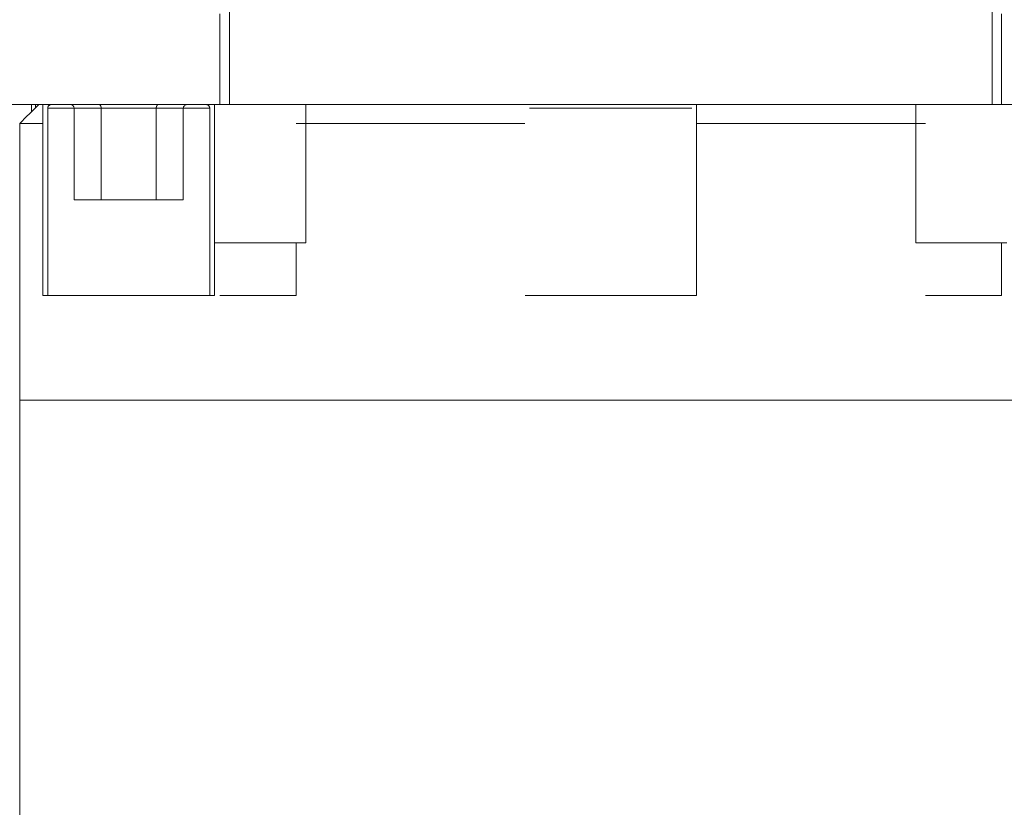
# Model space of a CAD drawing. Header units: millimetres. Extents: x 4 to 1188, y 1 to 840.
# Tile 168 of 256: x 678.09 to 684.98, y 309.71 to 315.22. Entities that reach past the tile are written whole.
import ezdxf

# ---------------------------------------------------------------- set-up
doc = ezdxf.new("R2010")
doc.units = ezdxf.units.MM
doc.layers.add('1', color=7, linetype='Continuous')

msp = doc.modelspace()

# ---------------------------------------------------------------- hatches: boundary and pattern name
at = {"layer": '1', "linetype": 'Continuous', "lineweight": 35}
h = msp.add_hatch(dxfattribs=at)
h.set_pattern_fill('ANSI31', color=154, scale=1.55, angle=-2.13e-14, style=0)
h.paths.add_polyline_path([(677.425, 315.2564), (679.4917, 315.2564), (679.4917, 314.623), (677.425, 314.623)], flags=0)
h.paths.add_polyline_path([(684.9584, 315.2564), (686.3584, 315.2564), (686.3584, 314.623), (684.9584, 314.623)], flags=0)

# ---------------------------------------------------------------- linework, layer by layer
at = {"layer": '1', "color": 154, "linetype": 'Continuous', "lineweight": 13}
for p, q in [((679.4917, 315.2564), (679.4917, 314.623)), ((679.5592, 315.2897), (679.5592, 314.623)), ((679.5592, 315.2897), (679.5592, 314.623)), ((679.5592, 315.2897), (679.5592, 314.623)), ((684.8926, 314.623), (684.8926, 315.2897)), ((684.8926, 314.623), (684.8926, 315.2897)), ((684.8926, 314.623), (684.8926, 315.2897)), ((684.9584, 314.623), (684.9584, 315.2564)), ((679.4917, 314.623), (677.425, 314.623)), ((678.1761, 314.6227), (678.1761, 314.5729)), ((678.2028, 314.6227), (678.2028, 314.5998)), ((678.2259, 314.623), (678.2549, 314.623)), ((678.2259, 314.623), (678.2549, 314.623)), ((678.2259, 314.623), (678.2549, 314.623)), ((678.2549, 314.623), (678.2549, 313.2897)), ((678.2549, 314.623), (678.2549, 313.2897)), ((678.2549, 314.623), (678.2549, 313.2897)), ((678.3149, 314.623), (678.4422, 314.623)), ((678.3149, 314.623), (678.4422, 314.623)), ((678.3149, 314.623), (678.4422, 314.623)), ((679.2676, 314.623), (679.3949, 314.623)), ((679.2676, 314.623), (679.3949, 314.623)), ((679.2676, 314.623), (679.3949, 314.623)), ((679.4549, 314.623), (679.5592, 314.623)), ((679.4549, 313.2897), (679.4549, 314.623)), ((679.4549, 313.2897), (679.4549, 314.623)), ((679.4549, 314.623), (679.5592, 314.623)), ((679.4549, 314.623), (679.5592, 314.623)), ((679.4549, 313.2897), (679.4549, 314.623)), ((679.5592, 314.623), (684.8926, 314.623)), ((679.5592, 314.623), (684.8926, 314.623)), ((679.5592, 314.623), (684.8926, 314.623)), ((680.0929, 313.6564), (680.0929, 314.623)), ((682.8264, 313.2897), (682.8264, 314.623)), ((682.8264, 314.623), (682.8264, 313.2897)), ((682.8264, 313.2897), (682.8264, 314.623)), ((682.8264, 313.2897), (682.8264, 314.623)), ((682.8264, 314.623), (682.8264, 313.2897)), ((682.8264, 314.623), (682.8264, 313.2897)), ((684.3596, 314.623), (684.3596, 313.6564)), ((684.8926, 314.623), (684.9969, 314.623)), ((684.8926, 314.623), (684.9969, 314.623)), ((684.8926, 314.623), (684.9969, 314.623)), ((686.3584, 314.623), (684.9584, 314.623)), ((678.2883, 314.5964), (678.2883, 313.2897)), ((678.2883, 314.5964), (678.2883, 313.2897)), ((678.2883, 314.5964), (678.2883, 313.2897)), ((678.473, 314.5964), (678.2883, 314.5964)), ((678.473, 314.5964), (678.2883, 314.5964)), ((678.473, 314.5964), (678.2883, 314.5964)), ((678.473, 313.9564), (678.473, 314.5964)), ((678.473, 313.9564), (678.473, 314.5964)), ((678.473, 313.9564), (678.473, 314.5964)), ((678.473, 314.5964), (678.6625, 314.5964)), ((678.473, 314.5964), (678.6625, 314.5964)), ((678.6625, 314.5964), (678.473, 314.5964)), ((678.473, 314.5964), (678.6625, 314.5964)), ((678.6625, 314.5964), (678.473, 314.5964)), ((678.6625, 314.5964), (678.473, 314.5964)), ((678.6625, 314.5964), (678.6625, 313.9564)), ((678.6625, 314.5964), (678.6625, 313.9564)), ((678.6625, 314.5964), (679.0474, 314.5964)), ((678.6625, 313.9564), (678.6625, 314.5964)), ((678.6625, 314.5964), (679.0474, 314.5964)), ((678.6625, 313.9564), (678.6625, 314.5964)), ((678.6625, 314.5964), (679.0474, 314.5964)), ((678.6625, 313.9564), (678.6625, 314.5964)), ((679.0474, 314.5964), (678.6625, 314.5964)), ((678.6625, 314.5964), (678.6625, 313.9564)), ((679.0474, 314.5964), (678.6625, 314.5964)), ((679.0474, 314.5964), (678.6625, 314.5964)), ((679.0474, 314.5964), (679.2368, 314.5964)), ((679.0474, 313.9564), (679.0474, 314.5964)), ((679.0474, 314.5964), (679.0474, 313.9564)), ((679.0474, 314.5964), (679.0474, 313.9564)), ((679.2368, 314.5964), (679.0474, 314.5964)), ((679.0474, 314.5964), (679.0474, 313.9564)), ((679.0474, 314.5964), (679.2368, 314.5964)), ((679.0474, 313.9564), (679.0474, 314.5964)), ((679.2368, 314.5964), (679.0474, 314.5964)), ((679.0474, 313.9564), (679.0474, 314.5964)), ((679.0474, 314.5964), (679.2368, 314.5964)), ((679.2368, 314.5964), (679.0474, 314.5964)), ((679.2368, 314.5964), (679.2368, 313.9564)), ((679.2368, 314.5964), (679.2368, 313.9564)), ((679.2368, 314.5964), (679.2368, 313.9564)), ((679.4216, 314.5964), (679.2368, 314.5964)), ((679.4216, 314.5964), (679.2368, 314.5964)), ((679.4216, 314.5964), (679.2368, 314.5964)), ((679.4216, 313.2897), (679.4216, 314.5964)), ((679.4216, 313.2897), (679.4216, 314.5964)), ((679.4216, 313.2897), (679.4216, 314.5964)), ((678.0942, 314.4913), (678.0942, 312.5564)), ((678.0942, 314.4913), (678.0942, 312.5564)), ((678.0942, 314.4913), (678.0942, 312.5564)), ((678.255, 314.4913), (678.0942, 314.4913)), ((678.0942, 314.4913), (678.255, 314.4913)), ((678.255, 314.4913), (678.0942, 314.4913)), ((678.255, 314.4913), (678.0942, 314.4913)), ((678.0942, 314.4913), (678.255, 314.4913)), ((678.0942, 314.4913), (678.255, 314.4913)), ((681.6255, 314.4913), (680.0264, 314.4913)), ((680.0264, 314.4913), (681.6255, 314.4913)), ((681.6255, 314.4913), (680.0264, 314.4913)), ((681.6255, 314.4913), (680.0264, 314.4913)), ((680.0264, 314.4913), (681.6255, 314.4913)), ((680.0264, 314.4913), (681.6255, 314.4913)), ((684.4262, 314.4913), (682.8253, 314.4913)), ((682.8253, 314.4913), (684.4262, 314.4913)), ((684.4262, 314.4913), (682.8253, 314.4913)), ((684.4262, 314.4913), (682.8253, 314.4913)), ((682.8253, 314.4913), (684.4262, 314.4913)), ((682.8253, 314.4913), (684.4262, 314.4913)), ((678.473, 313.9564), (679.2368, 313.9564)), ((678.473, 313.9564), (679.2368, 313.9564)), ((678.473, 313.9564), (679.2368, 313.9564)), ((678.6625, 313.9564), (678.473, 313.9564)), ((678.6625, 313.9564), (678.473, 313.9564)), ((678.6625, 313.9564), (678.473, 313.9564)), ((679.2368, 313.9564), (679.0474, 313.9564)), ((679.2368, 313.9564), (679.0474, 313.9564)), ((679.2368, 313.9564), (679.0474, 313.9564)), ((679.8872, 313.6564), (679.4549, 313.6564)), ((680.0929, 313.6564), (679.8872, 313.6564)), ((680.0263, 313.2897), (680.0263, 313.6564)), ((680.0263, 313.6564), (680.0263, 313.2897)), ((680.0263, 313.2897), (680.0263, 313.6564)), ((680.0263, 313.6564), (680.0263, 313.2897)), ((680.0263, 313.2897), (680.0263, 313.6564)), ((680.0263, 313.6564), (680.0263, 313.2897)), ((684.8206, 313.6564), (684.3596, 313.6564)), ((684.9969, 313.6564), (684.8206, 313.6564)), ((684.9596, 313.2897), (684.9596, 313.6564)), ((684.9596, 313.6564), (684.9596, 313.2897)), ((684.9596, 313.2897), (684.9596, 313.6564)), ((684.9596, 313.2897), (684.9596, 313.6564)), ((684.9596, 313.6564), (684.9596, 313.2897)), ((684.9596, 313.6564), (684.9596, 313.2897)), ((678.2549, 313.2897), (678.2883, 313.2897)), ((678.2549, 313.2897), (678.2883, 313.2897)), ((678.2549, 313.2897), (678.2883, 313.2897)), ((678.2883, 313.2897), (679.4216, 313.2897)), ((678.2883, 313.2897), (679.4216, 313.2897)), ((678.2883, 313.2897), (679.4216, 313.2897)), ((679.4216, 313.2897), (679.4549, 313.2897)), ((679.4216, 313.2897), (679.4549, 313.2897)), ((679.4216, 313.2897), (679.4549, 313.2897)), ((680.0263, 313.2897), (679.4929, 313.2897)), ((680.0263, 313.2897), (679.4929, 313.2897)), ((680.0263, 313.2897), (679.4929, 313.2897)), ((682.8264, 313.2897), (681.6264, 313.2897)), ((682.8264, 313.2897), (681.6264, 313.2897)), ((682.8264, 313.2897), (681.6264, 313.2897)), ((684.9596, 313.2897), (684.4263, 313.2897)), ((684.9596, 313.2897), (684.4263, 313.2897)), ((684.9596, 313.2897), (684.4263, 313.2897)), ((678.0926, 312.5564), (678.0926, 293.5964)), ((678.0926, 312.5564), (678.0926, 293.5964)), ((678.0926, 312.5564), (678.0926, 293.5964)), ((678.0926, 312.5564), (678.0942, 312.5564)), ((678.0926, 312.5564), (678.0942, 312.5564)), ((678.0926, 312.5564), (678.0942, 312.5564)), ((678.0942, 312.5564), (686.3576, 312.5564)), ((678.0942, 312.5564), (686.3576, 312.5564)), ((678.0942, 312.5564), (686.3576, 312.5564))]:
    msp.add_line(p, q, dxfattribs=at)
for centre, ratio, start_param, end_param in [((678.4422, 314.5964), 0.865954, 0, 1.570796), ((678.4422, 314.5964), 0.865954, 0, 1.570796), ((678.4422, 314.5964), 0.865954, 0, 1.570796), ((679.2676, 314.5964), 0.866097, 1.570796, 3.141593), ((679.2676, 314.5964), 0.866097, 1.570796, 3.141593), ((679.2676, 314.5964), 0.866097, 1.570796, 3.141593)]:
    msp.add_ellipse(centre, major_axis=(0.0308, 0), ratio=ratio, start_param=start_param, end_param=end_param, dxfattribs=at)
for points, degree in [([(678.2259, 314.623), (678.182, 314.5791), (678.1381, 314.5352), (678.0942, 314.4913)], 3), ([(678.2259, 314.623), (678.182, 314.5791), (678.1381, 314.5352), (678.0942, 314.4913)], 3), ([(678.2259, 314.623), (678.182, 314.5791), (678.1381, 314.5352), (678.0942, 314.4913)], 3), ([(678.4422, 314.623), (678.6471, 314.623)], 1), ([(678.4422, 314.623), (678.6471, 314.623)], 1), ([(678.4422, 314.623), (678.6471, 314.623)], 1), ([(679.0628, 314.623), (679.2676, 314.623)], 1), ([(679.0628, 314.623), (679.2676, 314.623)], 1), ([(679.0628, 314.623), (679.2676, 314.623)], 1), ([(679.4204, 314.5964), (679.4218, 314.6065), (679.4137, 314.6153)], 2), ([(679.4204, 314.5964), (679.4218, 314.6065), (679.4137, 314.6153)], 2), ([(679.4204, 314.5964), (679.4218, 314.6065), (679.4137, 314.6153)], 2), ([(679.5592, 314.623), (679.5593, 314.623), (679.585, 314.623), (679.6361, 314.623), (679.7122, 314.623), (679.8125, 314.623), (679.936, 314.623), (680.0816, 314.623), (680.2479, 314.623), (680.4332, 314.623), (680.6357, 314.623), (680.8536, 314.623), (681.0847, 314.623), (681.3267, 314.623), (681.5775, 314.623), (681.8345, 314.623), (682.0952, 314.623), (682.3572, 314.623), (682.618, 314.623), (682.8749, 314.623), (683.1257, 314.623), (683.3677, 314.623), (683.5988, 314.623), (683.8166, 314.623), (684.0191, 314.623), (684.2044, 314.623), (684.3706, 314.623), (684.5161, 314.623), (684.6396, 314.623), (684.7398, 314.623), (684.8159, 314.623), (684.8669, 314.623), (684.8926, 314.623), (684.8926, 314.623)], 2), ([(679.5592, 314.623), (679.5593, 314.623), (679.585, 314.623), (679.6361, 314.623), (679.7122, 314.623), (679.8125, 314.623), (679.936, 314.623), (680.0816, 314.623), (680.2479, 314.623), (680.4332, 314.623), (680.6357, 314.623), (680.8536, 314.623), (681.0847, 314.623), (681.3267, 314.623), (681.5775, 314.623), (681.8345, 314.623), (682.0952, 314.623), (682.3572, 314.623), (682.618, 314.623), (682.8749, 314.623), (683.1257, 314.623), (683.3677, 314.623), (683.5988, 314.623), (683.8166, 314.623), (684.0191, 314.623), (684.2044, 314.623), (684.3706, 314.623), (684.5161, 314.623), (684.6396, 314.623), (684.7398, 314.623), (684.8159, 314.623), (684.8669, 314.623), (684.8926, 314.623), (684.8926, 314.623)], 2), ([(679.5592, 314.623), (679.5593, 314.623), (679.585, 314.623), (679.6361, 314.623), (679.7122, 314.623), (679.8125, 314.623), (679.936, 314.623), (680.0816, 314.623), (680.2479, 314.623), (680.4332, 314.623), (680.6357, 314.623), (680.8536, 314.623), (681.0847, 314.623), (681.3267, 314.623), (681.5775, 314.623), (681.8345, 314.623), (682.0952, 314.623), (682.3572, 314.623), (682.618, 314.623), (682.8749, 314.623), (683.1257, 314.623), (683.3677, 314.623), (683.5988, 314.623), (683.8166, 314.623), (684.0191, 314.623), (684.2044, 314.623), (684.3706, 314.623), (684.5161, 314.623), (684.6396, 314.623), (684.7398, 314.623), (684.8159, 314.623), (684.8669, 314.623), (684.8926, 314.623), (684.8926, 314.623)], 2)]:
    msp.add_open_spline(points, degree=degree, dxfattribs=at)
for points, degree, knots in [([(678.2549, 314.623), (678.2552, 314.623), (678.2607, 314.623), (678.278, 314.623), (678.3232, 314.623), (678.3889, 314.623), (678.4724, 314.623), (678.5707, 314.623), (678.6799, 314.623), (678.7958, 314.623), (678.914, 314.623), (679.0299, 314.623), (679.1391, 314.623), (679.2374, 314.623), (679.321, 314.623), (679.3866, 314.623), (679.4319, 314.623), (679.4491, 314.623), (679.4547, 314.623), (679.4549, 314.623)], 2, [0, 0, 0, 0.02859, 0.060015, 0.122863, 0.185712, 0.248561, 0.31141, 0.374259, 0.437107, 0.499956, 0.562805, 0.625654, 0.688503, 0.751351, 0.8142, 0.877049, 0.939898, 0.971322, 1, 1, 1]), ([(678.2549, 314.623), (678.2552, 314.623), (678.2607, 314.623), (678.278, 314.623), (678.3232, 314.623), (678.3889, 314.623), (678.4724, 314.623), (678.5707, 314.623), (678.6799, 314.623), (678.7958, 314.623), (678.914, 314.623), (679.0299, 314.623), (679.1391, 314.623), (679.2374, 314.623), (679.321, 314.623), (679.3866, 314.623), (679.4319, 314.623), (679.4491, 314.623), (679.4547, 314.623), (679.4549, 314.623)], 2, [0, 0, 0, 0.02859, 0.060015, 0.122863, 0.185712, 0.248561, 0.31141, 0.374259, 0.437107, 0.499956, 0.562805, 0.625654, 0.688503, 0.751351, 0.8142, 0.877049, 0.939898, 0.971322, 1, 1, 1]), ([(678.2549, 314.623), (678.2552, 314.623), (678.2607, 314.623), (678.278, 314.623), (678.3232, 314.623), (678.3889, 314.623), (678.4724, 314.623), (678.5707, 314.623), (678.6799, 314.623), (678.7958, 314.623), (678.914, 314.623), (679.0299, 314.623), (679.1391, 314.623), (679.2374, 314.623), (679.321, 314.623), (679.3866, 314.623), (679.4319, 314.623), (679.4491, 314.623), (679.4547, 314.623), (679.4549, 314.623)], 2, [0, 0, 0, 0.02859, 0.060015, 0.122863, 0.185712, 0.248561, 0.31141, 0.374259, 0.437107, 0.499956, 0.562805, 0.625654, 0.688503, 0.751351, 0.8142, 0.877049, 0.939898, 0.971322, 1, 1, 1]), ([(678.2883, 314.5964), (678.2883, 314.5981), (678.2884, 314.5999), (678.289, 314.6025), (678.2892, 314.6033), (678.2897, 314.605), (678.2903, 314.6066), (678.291, 314.6082), (678.2918, 314.6097), (678.2923, 314.6105), (678.2937, 314.6127), (678.2949, 314.614), (678.2973, 314.6165), (678.2987, 314.6176), (678.3016, 314.6195), (678.3031, 314.6203), (678.3055, 314.6213), (678.3064, 314.6216), (678.308, 314.6221), (678.3089, 314.6224), (678.3114, 314.6229), (678.3132, 314.623), (678.3149, 314.623)], 3, [0, 0, 0, 0, 0.125, 0.125, 0.1875, 0.1875, 0.25, 0.3125, 0.3125, 0.375, 0.375, 0.5, 0.5, 0.625, 0.625, 0.75, 0.75, 0.8125, 0.8125, 0.875, 0.875, 1, 1, 1, 1]), ([(678.2883, 314.5964), (678.2883, 314.5981), (678.2884, 314.5999), (678.289, 314.6025), (678.2892, 314.6033), (678.2897, 314.605), (678.2903, 314.6066), (678.291, 314.6082), (678.2918, 314.6097), (678.2923, 314.6105), (678.2937, 314.6127), (678.2949, 314.614), (678.2973, 314.6165), (678.2987, 314.6176), (678.3016, 314.6195), (678.3031, 314.6203), (678.3055, 314.6213), (678.3064, 314.6216), (678.308, 314.6221), (678.3089, 314.6224), (678.3114, 314.6229), (678.3132, 314.623), (678.3149, 314.623)], 3, [0, 0, 0, 0, 0.125, 0.125, 0.1875, 0.1875, 0.25, 0.3125, 0.3125, 0.375, 0.375, 0.5, 0.5, 0.625, 0.625, 0.75, 0.75, 0.8125, 0.8125, 0.875, 0.875, 1, 1, 1, 1]), ([(678.2883, 314.5964), (678.2883, 314.5981), (678.2884, 314.5999), (678.289, 314.6025), (678.2892, 314.6033), (678.2897, 314.605), (678.2903, 314.6066), (678.291, 314.6082), (678.2918, 314.6097), (678.2923, 314.6105), (678.2937, 314.6127), (678.2949, 314.614), (678.2973, 314.6165), (678.2987, 314.6176), (678.3016, 314.6195), (678.3031, 314.6203), (678.3055, 314.6213), (678.3064, 314.6216), (678.308, 314.6221), (678.3089, 314.6224), (678.3114, 314.6229), (678.3132, 314.623), (678.3149, 314.623)], 3, [0, 0, 0, 0, 0.125, 0.125, 0.1875, 0.1875, 0.25, 0.3125, 0.3125, 0.375, 0.375, 0.5, 0.5, 0.625, 0.625, 0.75, 0.75, 0.8125, 0.8125, 0.875, 0.875, 1, 1, 1, 1]), ([(678.6471, 314.623), (678.6473, 314.623), (678.6477, 314.623), (678.6482, 314.623), (678.6487, 314.6229), (678.6492, 314.6228), (678.6497, 314.6227), (678.6502, 314.6225), (678.6506, 314.6223), (678.651, 314.6222), (678.6514, 314.622), (678.6518, 314.6218), (678.6521, 314.6216), (678.6524, 314.6214), (678.6527, 314.6212), (678.6534, 314.6207), (678.6545, 314.6199), (678.6558, 314.6185), (678.657, 314.6169), (678.6579, 314.6154), (678.6587, 314.6139), (678.6594, 314.6125), (678.66, 314.611), (678.6605, 314.6095), (678.661, 314.6079), (678.6614, 314.6063), (678.6618, 314.6047), (678.662, 314.603), (678.6622, 314.6014), (678.6624, 314.5997), (678.6625, 314.598), (678.6625, 314.5969), (678.6625, 314.5964)], 3, [0, 0, 0, 0, 0.024963, 0.049007, 0.072135, 0.094345, 0.115637, 0.136012, 0.155469, 0.174009, 0.191632, 0.208338, 0.224127, 0.238999, 0.252955, 0.265994, 0.336091, 0.40224, 0.464478, 0.52285, 0.566437, 0.609204, 0.651186, 0.692416, 0.732931, 0.772769, 0.811971, 0.85058, 0.88864, 0.926197, 0.963301, 1, 1, 1, 1]), ([(678.6625, 314.5964), (678.6625, 314.5967), (678.6625, 314.5973), (678.6625, 314.5982), (678.6624, 314.5991), (678.6624, 314.6), (678.6623, 314.6009), (678.6622, 314.6018), (678.6621, 314.6027), (678.6619, 314.6036), (678.6618, 314.6045), (678.6616, 314.6054), (678.6614, 314.6063), (678.6612, 314.6072), (678.6609, 314.6081), (678.6607, 314.6089), (678.6604, 314.6098), (678.6601, 314.6106), (678.6598, 314.6114), (678.6595, 314.6122), (678.6591, 314.613), (678.6588, 314.6138), (678.6584, 314.6145), (678.6578, 314.6156), (678.657, 314.6169), (678.6558, 314.6185), (678.6545, 314.6199), (678.6533, 314.6208), (678.6524, 314.6214), (678.6517, 314.6218), (678.651, 314.6222), (678.6501, 314.6225), (678.6492, 314.6228), (678.6482, 314.623), (678.6475, 314.623), (678.6471, 314.623)], 3, [0, 0, 0, 0, 0.01997, 0.040053, 0.060258, 0.080593, 0.101066, 0.121685, 0.142458, 0.163393, 0.184495, 0.205774, 0.227235, 0.248886, 0.270733, 0.292783, 0.315042, 0.337516, 0.360211, 0.383132, 0.406287, 0.429679, 0.453314, 0.477197, 0.535527, 0.597749, 0.663908, 0.734041, 0.761014, 0.791659, 0.825978, 0.863971, 0.905639, 0.950982, 1, 1, 1, 1]), ([(678.6471, 314.623), (678.6473, 314.623), (678.6477, 314.623), (678.6482, 314.623), (678.6487, 314.6229), (678.6492, 314.6228), (678.6497, 314.6227), (678.6502, 314.6225), (678.6506, 314.6223), (678.651, 314.6222), (678.6514, 314.622), (678.6518, 314.6218), (678.6521, 314.6216), (678.6524, 314.6214), (678.6527, 314.6212), (678.6534, 314.6207), (678.6545, 314.6199), (678.6558, 314.6185), (678.657, 314.6169), (678.6579, 314.6154), (678.6587, 314.6139), (678.6594, 314.6125), (678.66, 314.611), (678.6605, 314.6095), (678.661, 314.6079), (678.6614, 314.6063), (678.6618, 314.6047), (678.662, 314.603), (678.6622, 314.6014), (678.6624, 314.5997), (678.6625, 314.598), (678.6625, 314.5969), (678.6625, 314.5964)], 3, [0, 0, 0, 0, 0.024963, 0.049007, 0.072135, 0.094345, 0.115637, 0.136012, 0.155469, 0.174009, 0.191632, 0.208338, 0.224127, 0.238999, 0.252955, 0.265994, 0.336091, 0.40224, 0.464478, 0.52285, 0.566437, 0.609204, 0.651186, 0.692416, 0.732931, 0.772769, 0.811971, 0.85058, 0.88864, 0.926197, 0.963301, 1, 1, 1, 1]), ([(678.6625, 314.5964), (678.6625, 314.5967), (678.6625, 314.5973), (678.6625, 314.5982), (678.6624, 314.5991), (678.6624, 314.6), (678.6623, 314.6009), (678.6622, 314.6018), (678.6621, 314.6027), (678.6619, 314.6036), (678.6618, 314.6045), (678.6616, 314.6054), (678.6614, 314.6063), (678.6612, 314.6072), (678.6609, 314.6081), (678.6607, 314.6089), (678.6604, 314.6098), (678.6601, 314.6106), (678.6598, 314.6114), (678.6595, 314.6122), (678.6591, 314.613), (678.6588, 314.6138), (678.6584, 314.6145), (678.6578, 314.6156), (678.657, 314.6169), (678.6558, 314.6185), (678.6545, 314.6199), (678.6533, 314.6208), (678.6524, 314.6214), (678.6517, 314.6218), (678.651, 314.6222), (678.6501, 314.6225), (678.6492, 314.6228), (678.6482, 314.623), (678.6475, 314.623), (678.6471, 314.623)], 3, [0, 0, 0, 0, 0.01997, 0.040053, 0.060258, 0.080593, 0.101066, 0.121685, 0.142458, 0.163393, 0.184495, 0.205774, 0.227235, 0.248886, 0.270733, 0.292783, 0.315042, 0.337516, 0.360211, 0.383132, 0.406287, 0.429679, 0.453314, 0.477197, 0.535527, 0.597749, 0.663908, 0.734041, 0.761014, 0.791659, 0.825978, 0.863971, 0.905639, 0.950982, 1, 1, 1, 1]), ([(678.6625, 314.5964), (678.6625, 314.5967), (678.6625, 314.5973), (678.6625, 314.5982), (678.6624, 314.5991), (678.6624, 314.6), (678.6623, 314.6009), (678.6622, 314.6018), (678.6621, 314.6027), (678.6619, 314.6036), (678.6618, 314.6045), (678.6616, 314.6054), (678.6614, 314.6063), (678.6612, 314.6072), (678.6609, 314.6081), (678.6607, 314.6089), (678.6604, 314.6098), (678.6601, 314.6106), (678.6598, 314.6114), (678.6595, 314.6122), (678.6591, 314.613), (678.6588, 314.6138), (678.6584, 314.6145), (678.6578, 314.6156), (678.657, 314.6169), (678.6558, 314.6185), (678.6545, 314.6199), (678.6533, 314.6208), (678.6524, 314.6214), (678.6517, 314.6218), (678.651, 314.6222), (678.6501, 314.6225), (678.6492, 314.6228), (678.6482, 314.623), (678.6475, 314.623), (678.6471, 314.623)], 3, [0, 0, 0, 0, 0.01997, 0.040053, 0.060258, 0.080593, 0.101066, 0.121685, 0.142458, 0.163393, 0.184495, 0.205774, 0.227235, 0.248886, 0.270733, 0.292783, 0.315042, 0.337516, 0.360211, 0.383132, 0.406287, 0.429679, 0.453314, 0.477197, 0.535527, 0.597749, 0.663908, 0.734041, 0.761014, 0.791659, 0.825978, 0.863971, 0.905639, 0.950982, 1, 1, 1, 1]), ([(678.6471, 314.623), (678.6473, 314.623), (678.6477, 314.623), (678.6482, 314.623), (678.6487, 314.6229), (678.6492, 314.6228), (678.6497, 314.6227), (678.6502, 314.6225), (678.6506, 314.6223), (678.651, 314.6222), (678.6514, 314.622), (678.6518, 314.6218), (678.6521, 314.6216), (678.6524, 314.6214), (678.6527, 314.6212), (678.6534, 314.6207), (678.6545, 314.6199), (678.6558, 314.6185), (678.657, 314.6169), (678.6579, 314.6154), (678.6587, 314.6139), (678.6594, 314.6125), (678.66, 314.611), (678.6605, 314.6095), (678.661, 314.6079), (678.6614, 314.6063), (678.6618, 314.6047), (678.662, 314.603), (678.6622, 314.6014), (678.6624, 314.5997), (678.6625, 314.598), (678.6625, 314.5969), (678.6625, 314.5964)], 3, [0, 0, 0, 0, 0.024963, 0.049007, 0.072135, 0.094345, 0.115637, 0.136012, 0.155469, 0.174009, 0.191632, 0.208338, 0.224127, 0.238999, 0.252955, 0.265994, 0.336091, 0.40224, 0.464478, 0.52285, 0.566437, 0.609204, 0.651186, 0.692416, 0.732931, 0.772769, 0.811971, 0.85058, 0.88864, 0.926197, 0.963301, 1, 1, 1, 1]), ([(679.0474, 314.5964), (679.0474, 314.5967), (679.0474, 314.5973), (679.0474, 314.5982), (679.0475, 314.5991), (679.0475, 314.6), (679.0476, 314.6009), (679.0477, 314.6018), (679.0478, 314.6027), (679.048, 314.6036), (679.0481, 314.6045), (679.0483, 314.6054), (679.0485, 314.6063), (679.0487, 314.6072), (679.049, 314.6081), (679.0492, 314.6089), (679.0495, 314.6098), (679.0498, 314.6106), (679.0501, 314.6114), (679.0504, 314.6122), (679.0508, 314.613), (679.0511, 314.6138), (679.0515, 314.6145), (679.0521, 314.6156), (679.053, 314.6169), (679.0541, 314.6185), (679.0555, 314.6199), (679.0566, 314.6208), (679.0575, 314.6214), (679.0582, 314.6218), (679.0589, 314.6222), (679.0598, 314.6225), (679.0607, 314.6228), (679.0617, 314.623), (679.0624, 314.623), (679.0628, 314.623)], 3, [0, 0, 0, 0, 0.01997, 0.040053, 0.060258, 0.080593, 0.101066, 0.121685, 0.142458, 0.163393, 0.184495, 0.205774, 0.227235, 0.248886, 0.270733, 0.292783, 0.315042, 0.337516, 0.360211, 0.383132, 0.406287, 0.429679, 0.453314, 0.477197, 0.535527, 0.597749, 0.663908, 0.734041, 0.761014, 0.791659, 0.825978, 0.863971, 0.905639, 0.950982, 1, 1, 1, 1]), ([(679.0628, 314.623), (679.0626, 314.623), (679.0622, 314.623), (679.0617, 314.623), (679.0612, 314.6229), (679.0607, 314.6228), (679.0602, 314.6227), (679.0598, 314.6225), (679.0593, 314.6223), (679.0589, 314.6222), (679.0585, 314.622), (679.0582, 314.6218), (679.0578, 314.6216), (679.0575, 314.6214), (679.0572, 314.6212), (679.0565, 314.6207), (679.0555, 314.6199), (679.0541, 314.6185), (679.053, 314.6169), (679.052, 314.6154), (679.0512, 314.6139), (679.0505, 314.6125), (679.0499, 314.611), (679.0494, 314.6095), (679.0489, 314.6079), (679.0485, 314.6063), (679.0482, 314.6047), (679.0479, 314.603), (679.0477, 314.6014), (679.0475, 314.5997), (679.0474, 314.598), (679.0474, 314.5969), (679.0474, 314.5964)], 3, [0, 0, 0, 0, 0.024963, 0.049007, 0.072135, 0.094345, 0.115637, 0.136012, 0.155469, 0.174009, 0.191632, 0.208338, 0.224127, 0.238999, 0.252955, 0.265994, 0.336091, 0.40224, 0.464478, 0.52285, 0.566437, 0.609204, 0.651186, 0.692416, 0.732931, 0.772769, 0.811971, 0.85058, 0.88864, 0.926197, 0.963301, 1, 1, 1, 1]), ([(679.0474, 314.5964), (679.0474, 314.5967), (679.0474, 314.5973), (679.0474, 314.5982), (679.0475, 314.5991), (679.0475, 314.6), (679.0476, 314.6009), (679.0477, 314.6018), (679.0478, 314.6027), (679.048, 314.6036), (679.0481, 314.6045), (679.0483, 314.6054), (679.0485, 314.6063), (679.0487, 314.6072), (679.049, 314.6081), (679.0492, 314.6089), (679.0495, 314.6098), (679.0498, 314.6106), (679.0501, 314.6114), (679.0504, 314.6122), (679.0508, 314.613), (679.0511, 314.6138), (679.0515, 314.6145), (679.0521, 314.6156), (679.053, 314.6169), (679.0541, 314.6185), (679.0555, 314.6199), (679.0566, 314.6208), (679.0575, 314.6214), (679.0582, 314.6218), (679.0589, 314.6222), (679.0598, 314.6225), (679.0607, 314.6228), (679.0617, 314.623), (679.0624, 314.623), (679.0628, 314.623)], 3, [0, 0, 0, 0, 0.01997, 0.040053, 0.060258, 0.080593, 0.101066, 0.121685, 0.142458, 0.163393, 0.184495, 0.205774, 0.227235, 0.248886, 0.270733, 0.292783, 0.315042, 0.337516, 0.360211, 0.383132, 0.406287, 0.429679, 0.453314, 0.477197, 0.535527, 0.597749, 0.663908, 0.734041, 0.761014, 0.791659, 0.825978, 0.863971, 0.905639, 0.950982, 1, 1, 1, 1]), ([(679.0474, 314.5964), (679.0474, 314.5967), (679.0474, 314.5973), (679.0474, 314.5982), (679.0475, 314.5991), (679.0475, 314.6), (679.0476, 314.6009), (679.0477, 314.6018), (679.0478, 314.6027), (679.048, 314.6036), (679.0481, 314.6045), (679.0483, 314.6054), (679.0485, 314.6063), (679.0487, 314.6072), (679.049, 314.6081), (679.0492, 314.6089), (679.0495, 314.6098), (679.0498, 314.6106), (679.0501, 314.6114), (679.0504, 314.6122), (679.0508, 314.613), (679.0511, 314.6138), (679.0515, 314.6145), (679.0521, 314.6156), (679.053, 314.6169), (679.0541, 314.6185), (679.0555, 314.6199), (679.0566, 314.6208), (679.0575, 314.6214), (679.0582, 314.6218), (679.0589, 314.6222), (679.0598, 314.6225), (679.0607, 314.6228), (679.0617, 314.623), (679.0624, 314.623), (679.0628, 314.623)], 3, [0, 0, 0, 0, 0.01997, 0.040053, 0.060258, 0.080593, 0.101066, 0.121685, 0.142458, 0.163393, 0.184495, 0.205774, 0.227235, 0.248886, 0.270733, 0.292783, 0.315042, 0.337516, 0.360211, 0.383132, 0.406287, 0.429679, 0.453314, 0.477197, 0.535527, 0.597749, 0.663908, 0.734041, 0.761014, 0.791659, 0.825978, 0.863971, 0.905639, 0.950982, 1, 1, 1, 1]), ([(679.0628, 314.623), (679.0626, 314.623), (679.0622, 314.623), (679.0617, 314.623), (679.0612, 314.6229), (679.0607, 314.6228), (679.0602, 314.6227), (679.0598, 314.6225), (679.0593, 314.6223), (679.0589, 314.6222), (679.0585, 314.622), (679.0582, 314.6218), (679.0578, 314.6216), (679.0575, 314.6214), (679.0572, 314.6212), (679.0565, 314.6207), (679.0555, 314.6199), (679.0541, 314.6185), (679.053, 314.6169), (679.052, 314.6154), (679.0512, 314.6139), (679.0505, 314.6125), (679.0499, 314.611), (679.0494, 314.6095), (679.0489, 314.6079), (679.0485, 314.6063), (679.0482, 314.6047), (679.0479, 314.603), (679.0477, 314.6014), (679.0475, 314.5997), (679.0474, 314.598), (679.0474, 314.5969), (679.0474, 314.5964)], 3, [0, 0, 0, 0, 0.024963, 0.049007, 0.072135, 0.094345, 0.115637, 0.136012, 0.155469, 0.174009, 0.191632, 0.208338, 0.224127, 0.238999, 0.252955, 0.265994, 0.336091, 0.40224, 0.464478, 0.52285, 0.566437, 0.609204, 0.651186, 0.692416, 0.732931, 0.772769, 0.811971, 0.85058, 0.88864, 0.926197, 0.963301, 1, 1, 1, 1]), ([(679.0628, 314.623), (679.0626, 314.623), (679.0622, 314.623), (679.0617, 314.623), (679.0612, 314.6229), (679.0607, 314.6228), (679.0602, 314.6227), (679.0598, 314.6225), (679.0593, 314.6223), (679.0589, 314.6222), (679.0585, 314.622), (679.0582, 314.6218), (679.0578, 314.6216), (679.0575, 314.6214), (679.0572, 314.6212), (679.0565, 314.6207), (679.0555, 314.6199), (679.0541, 314.6185), (679.053, 314.6169), (679.052, 314.6154), (679.0512, 314.6139), (679.0505, 314.6125), (679.0499, 314.611), (679.0494, 314.6095), (679.0489, 314.6079), (679.0485, 314.6063), (679.0482, 314.6047), (679.0479, 314.603), (679.0477, 314.6014), (679.0475, 314.5997), (679.0474, 314.598), (679.0474, 314.5969), (679.0474, 314.5964)], 3, [0, 0, 0, 0, 0.024963, 0.049007, 0.072135, 0.094345, 0.115637, 0.136012, 0.155469, 0.174009, 0.191632, 0.208338, 0.224127, 0.238999, 0.252955, 0.265994, 0.336091, 0.40224, 0.464478, 0.52285, 0.566437, 0.609204, 0.651186, 0.692416, 0.732931, 0.772769, 0.811971, 0.85058, 0.88864, 0.926197, 0.963301, 1, 1, 1, 1]), ([(679.3949, 314.623), (679.3966, 314.623), (679.3984, 314.6229), (679.401, 314.6223), (679.4018, 314.6221), (679.4035, 314.6216), (679.4051, 314.621), (679.4067, 314.6203), (679.4082, 314.6195), (679.409, 314.619), (679.4112, 314.6176), (679.4125, 314.6164), (679.415, 314.614), (679.4161, 314.6126), (679.418, 314.6097), (679.4189, 314.6082), (679.4199, 314.6058), (679.4202, 314.6049), (679.4207, 314.6033), (679.4209, 314.6024), (679.4214, 314.5999), (679.4216, 314.5981), (679.4216, 314.5964)], 3, [0, 0, 0, 0, 0.125, 0.125, 0.1875, 0.1875, 0.25, 0.3125, 0.3125, 0.375, 0.375, 0.5, 0.5, 0.625, 0.625, 0.75, 0.75, 0.8125, 0.8125, 0.875, 0.875, 1, 1, 1, 1]), ([(679.3949, 314.623), (679.3966, 314.623), (679.3984, 314.6229), (679.401, 314.6223), (679.4018, 314.6221), (679.4035, 314.6216), (679.4051, 314.621), (679.4067, 314.6203), (679.4082, 314.6195), (679.409, 314.619), (679.4112, 314.6176), (679.4125, 314.6164), (679.415, 314.614), (679.4161, 314.6126), (679.418, 314.6097), (679.4189, 314.6082), (679.4199, 314.6058), (679.4202, 314.6049), (679.4207, 314.6033), (679.4209, 314.6024), (679.4214, 314.5999), (679.4216, 314.5981), (679.4216, 314.5964)], 3, [0, 0, 0, 0, 0.125, 0.125, 0.1875, 0.1875, 0.25, 0.3125, 0.3125, 0.375, 0.375, 0.5, 0.5, 0.625, 0.625, 0.75, 0.75, 0.8125, 0.8125, 0.875, 0.875, 1, 1, 1, 1]), ([(679.3949, 314.623), (679.3966, 314.623), (679.3984, 314.6229), (679.401, 314.6223), (679.4018, 314.6221), (679.4035, 314.6216), (679.4051, 314.621), (679.4067, 314.6203), (679.4082, 314.6195), (679.409, 314.619), (679.4112, 314.6176), (679.4125, 314.6164), (679.415, 314.614), (679.4161, 314.6126), (679.418, 314.6097), (679.4189, 314.6082), (679.4199, 314.6058), (679.4202, 314.6049), (679.4207, 314.6033), (679.4209, 314.6024), (679.4214, 314.5999), (679.4216, 314.5981), (679.4216, 314.5964)], 3, [0, 0, 0, 0, 0.125, 0.125, 0.1875, 0.1875, 0.25, 0.3125, 0.3125, 0.375, 0.375, 0.5, 0.5, 0.625, 0.625, 0.75, 0.75, 0.8125, 0.8125, 0.875, 0.875, 1, 1, 1, 1]), ([(681.6864, 314.623), (681.6864, 314.623), (681.6916, 314.623), (681.7071, 314.623), (681.7478, 314.623), (681.8068, 314.623), (681.882, 314.623), (681.9705, 314.623), (682.0687, 314.623), (682.1731, 314.623), (682.2794, 314.623), (682.3838, 314.623), (682.482, 314.623), (682.5705, 314.623), (682.6457, 314.623), (682.7049, 314.623), (682.7456, 314.623), (682.7612, 314.623), (682.7664, 314.623), (682.7664, 314.623)], 2, [0, 0, 0, 0.031054, 0.062311, 0.124823, 0.187336, 0.249849, 0.312361, 0.374874, 0.437386, 0.499899, 0.562412, 0.624924, 0.687437, 0.74995, 0.812462, 0.874975, 0.937487, 0.968744, 1, 1, 1]), ([(681.6864, 314.623), (681.6864, 314.623), (681.6916, 314.623), (681.7071, 314.623), (681.7478, 314.623), (681.8068, 314.623), (681.882, 314.623), (681.9705, 314.623), (682.0687, 314.623), (682.1731, 314.623), (682.2794, 314.623), (682.3838, 314.623), (682.482, 314.623), (682.5705, 314.623), (682.6457, 314.623), (682.7049, 314.623), (682.7456, 314.623), (682.7612, 314.623), (682.7664, 314.623), (682.7664, 314.623)], 2, [0, 0, 0, 0.031054, 0.062311, 0.124823, 0.187336, 0.249849, 0.312361, 0.374874, 0.437386, 0.499899, 0.562412, 0.624924, 0.687437, 0.74995, 0.812462, 0.874975, 0.937487, 0.968744, 1, 1, 1]), ([(681.6864, 314.623), (681.6864, 314.623), (681.6916, 314.623), (681.7071, 314.623), (681.7478, 314.623), (681.8068, 314.623), (681.882, 314.623), (681.9705, 314.623), (682.0687, 314.623), (682.1731, 314.623), (682.2794, 314.623), (682.3838, 314.623), (682.482, 314.623), (682.5705, 314.623), (682.6457, 314.623), (682.7049, 314.623), (682.7456, 314.623), (682.7612, 314.623), (682.7664, 314.623), (682.7664, 314.623)], 2, [0, 0, 0, 0.031054, 0.062311, 0.124823, 0.187336, 0.249849, 0.312361, 0.374874, 0.437386, 0.499899, 0.562412, 0.624924, 0.687437, 0.74995, 0.812462, 0.874975, 0.937487, 0.968744, 1, 1, 1]), ([(678.2883, 313.2897), (678.2885, 313.2897), (678.2937, 313.2897), (678.31, 313.2897), (678.3527, 313.2897), (678.4148, 313.2897), (678.4937, 313.2897), (678.5865, 313.2897), (678.6896, 313.2897), (678.7991, 313.2897), (678.9107, 313.2897), (679.0202, 313.2897), (679.1233, 313.2897), (679.2161, 313.2897), (679.2951, 313.2897), (679.3571, 313.2897), (679.3998, 313.2897), (679.4161, 313.2897), (679.4213, 313.2897), (679.4216, 313.2897)], 2, [0, 0, 0, 0.028557, 0.059989, 0.122855, 0.18572, 0.248586, 0.311451, 0.374316, 0.437182, 0.500047, 0.562913, 0.625778, 0.688643, 0.751509, 0.814374, 0.87724, 0.940105, 0.971538, 1, 1, 1]), ([(678.2883, 313.2897), (678.2885, 313.2897), (678.2937, 313.2897), (678.31, 313.2897), (678.3527, 313.2897), (678.4148, 313.2897), (678.4937, 313.2897), (678.5865, 313.2897), (678.6896, 313.2897), (678.7991, 313.2897), (678.9107, 313.2897), (679.0202, 313.2897), (679.1233, 313.2897), (679.2161, 313.2897), (679.2951, 313.2897), (679.3571, 313.2897), (679.3998, 313.2897), (679.4161, 313.2897), (679.4213, 313.2897), (679.4216, 313.2897)], 2, [0, 0, 0, 0.028557, 0.059989, 0.122855, 0.18572, 0.248586, 0.311451, 0.374316, 0.437182, 0.500047, 0.562913, 0.625778, 0.688643, 0.751509, 0.814374, 0.87724, 0.940105, 0.971538, 1, 1, 1]), ([(678.2883, 313.2897), (678.2885, 313.2897), (678.2937, 313.2897), (678.31, 313.2897), (678.3527, 313.2897), (678.4148, 313.2897), (678.4937, 313.2897), (678.5865, 313.2897), (678.6896, 313.2897), (678.7991, 313.2897), (678.9107, 313.2897), (679.0202, 313.2897), (679.1233, 313.2897), (679.2161, 313.2897), (679.2951, 313.2897), (679.3571, 313.2897), (679.3998, 313.2897), (679.4161, 313.2897), (679.4213, 313.2897), (679.4216, 313.2897)], 2, [0, 0, 0, 0.028557, 0.059989, 0.122855, 0.18572, 0.248586, 0.311451, 0.374316, 0.437182, 0.500047, 0.562913, 0.625778, 0.688643, 0.751509, 0.814374, 0.87724, 0.940105, 0.971538, 1, 1, 1]), ([(679.4929, 313.2897), (679.4929, 313.2897), (679.4955, 313.2897), (679.5031, 313.2897), (679.5232, 313.2897), (679.5524, 313.2897), (679.5895, 313.2897), (679.6332, 313.2897), (679.6817, 313.2897), (679.7332, 313.2897), (679.7857, 313.2897), (679.8373, 313.2897), (679.8858, 313.2897), (679.9295, 313.2897), (679.9667, 313.2897), (679.9959, 313.2897), (680.016, 313.2897), (680.0237, 313.2897), (680.0262, 313.2897), (680.0263, 313.2897)], 2, [0, 0, 0, 0.030928, 0.062238, 0.124858, 0.187478, 0.250098, 0.312718, 0.375339, 0.437959, 0.500579, 0.563199, 0.625819, 0.688439, 0.751059, 0.81368, 0.8763, 0.93892, 0.97023, 1, 1, 1]), ([(679.4929, 313.2897), (679.4929, 313.2897), (679.4955, 313.2897), (679.5031, 313.2897), (679.5232, 313.2897), (679.5524, 313.2897), (679.5895, 313.2897), (679.6332, 313.2897), (679.6817, 313.2897), (679.7332, 313.2897), (679.7857, 313.2897), (679.8373, 313.2897), (679.8858, 313.2897), (679.9295, 313.2897), (679.9667, 313.2897), (679.9959, 313.2897), (680.016, 313.2897), (680.0237, 313.2897), (680.0262, 313.2897), (680.0263, 313.2897)], 2, [0, 0, 0, 0.030928, 0.062238, 0.124858, 0.187478, 0.250098, 0.312718, 0.375339, 0.437959, 0.500579, 0.563199, 0.625819, 0.688439, 0.751059, 0.81368, 0.8763, 0.93892, 0.97023, 1, 1, 1]), ([(679.4929, 313.2897), (679.4929, 313.2897), (679.4955, 313.2897), (679.5031, 313.2897), (679.5232, 313.2897), (679.5524, 313.2897), (679.5895, 313.2897), (679.6332, 313.2897), (679.6817, 313.2897), (679.7332, 313.2897), (679.7857, 313.2897), (679.8373, 313.2897), (679.8858, 313.2897), (679.9295, 313.2897), (679.9667, 313.2897), (679.9959, 313.2897), (680.016, 313.2897), (680.0237, 313.2897), (680.0262, 313.2897), (680.0263, 313.2897)], 2, [0, 0, 0, 0.030928, 0.062238, 0.124858, 0.187478, 0.250098, 0.312718, 0.375339, 0.437959, 0.500579, 0.563199, 0.625819, 0.688439, 0.751059, 0.81368, 0.8763, 0.93892, 0.97023, 1, 1, 1]), ([(681.6264, 313.2897), (681.6264, 313.2897), (681.6321, 313.2897), (681.6494, 313.2897), (681.6946, 313.2897), (681.7602, 313.2897), (681.8438, 313.2897), (681.942, 313.2897), (682.0512, 313.2897), (682.1671, 313.2897), (682.2853, 313.2897), (682.4013, 313.2897), (682.5105, 313.2897), (682.6087, 313.2897), (682.6923, 313.2897), (682.758, 313.2897), (682.8033, 313.2897), (682.8206, 313.2897), (682.8264, 313.2897), (682.8264, 313.2897)], 2, [0, 0, 0, 0.031072, 0.062327, 0.124839, 0.18735, 0.249862, 0.312373, 0.374885, 0.437396, 0.499908, 0.562419, 0.624931, 0.687442, 0.749954, 0.812465, 0.874977, 0.937488, 0.968744, 1, 1, 1]), ([(681.6264, 313.2897), (681.6264, 313.2897), (681.6321, 313.2897), (681.6494, 313.2897), (681.6946, 313.2897), (681.7602, 313.2897), (681.8438, 313.2897), (681.942, 313.2897), (682.0512, 313.2897), (682.1671, 313.2897), (682.2853, 313.2897), (682.4013, 313.2897), (682.5105, 313.2897), (682.6087, 313.2897), (682.6923, 313.2897), (682.758, 313.2897), (682.8033, 313.2897), (682.8206, 313.2897), (682.8264, 313.2897), (682.8264, 313.2897)], 2, [0, 0, 0, 0.031072, 0.062327, 0.124839, 0.18735, 0.249862, 0.312373, 0.374885, 0.437396, 0.499908, 0.562419, 0.624931, 0.687442, 0.749954, 0.812465, 0.874977, 0.937488, 0.968744, 1, 1, 1]), ([(681.6264, 313.2897), (681.6264, 313.2897), (681.6321, 313.2897), (681.6494, 313.2897), (681.6946, 313.2897), (681.7602, 313.2897), (681.8438, 313.2897), (681.942, 313.2897), (682.0512, 313.2897), (682.1671, 313.2897), (682.2853, 313.2897), (682.4013, 313.2897), (682.5105, 313.2897), (682.6087, 313.2897), (682.6923, 313.2897), (682.758, 313.2897), (682.8033, 313.2897), (682.8206, 313.2897), (682.8264, 313.2897), (682.8264, 313.2897)], 2, [0, 0, 0, 0.031072, 0.062327, 0.124839, 0.18735, 0.249862, 0.312373, 0.374885, 0.437396, 0.499908, 0.562419, 0.624931, 0.687442, 0.749954, 0.812465, 0.874977, 0.937488, 0.968744, 1, 1, 1]), ([(684.4263, 313.2897), (684.4263, 313.2897), (684.4288, 313.2897), (684.4365, 313.2897), (684.4566, 313.2897), (684.4857, 313.2897), (684.5229, 313.2897), (684.5665, 313.2897), (684.615, 313.2897), (684.6666, 313.2897), (684.7191, 313.2897), (684.7706, 313.2897), (684.8191, 313.2897), (684.8628, 313.2897), (684.9, 313.2897), (684.9292, 313.2897), (684.9493, 313.2897), (684.957, 313.2897), (684.9595, 313.2897), (684.9596, 313.2897)], 2, [0, 0, 0, 0.030928, 0.062238, 0.124858, 0.187478, 0.250098, 0.312718, 0.375339, 0.437959, 0.500579, 0.563199, 0.625819, 0.688439, 0.751059, 0.81368, 0.8763, 0.93892, 0.97023, 1, 1, 1]), ([(684.4263, 313.2897), (684.4263, 313.2897), (684.4288, 313.2897), (684.4365, 313.2897), (684.4566, 313.2897), (684.4857, 313.2897), (684.5229, 313.2897), (684.5665, 313.2897), (684.615, 313.2897), (684.6666, 313.2897), (684.7191, 313.2897), (684.7706, 313.2897), (684.8191, 313.2897), (684.8628, 313.2897), (684.9, 313.2897), (684.9292, 313.2897), (684.9493, 313.2897), (684.957, 313.2897), (684.9595, 313.2897), (684.9596, 313.2897)], 2, [0, 0, 0, 0.030928, 0.062238, 0.124858, 0.187478, 0.250098, 0.312718, 0.375339, 0.437959, 0.500579, 0.563199, 0.625819, 0.688439, 0.751059, 0.81368, 0.8763, 0.93892, 0.97023, 1, 1, 1]), ([(684.4263, 313.2897), (684.4263, 313.2897), (684.4288, 313.2897), (684.4365, 313.2897), (684.4566, 313.2897), (684.4857, 313.2897), (684.5229, 313.2897), (684.5665, 313.2897), (684.615, 313.2897), (684.6666, 313.2897), (684.7191, 313.2897), (684.7706, 313.2897), (684.8191, 313.2897), (684.8628, 313.2897), (684.9, 313.2897), (684.9292, 313.2897), (684.9493, 313.2897), (684.957, 313.2897), (684.9595, 313.2897), (684.9596, 313.2897)], 2, [0, 0, 0, 0.030928, 0.062238, 0.124858, 0.187478, 0.250098, 0.312718, 0.375339, 0.437959, 0.500579, 0.563199, 0.625819, 0.688439, 0.751059, 0.81368, 0.8763, 0.93892, 0.97023, 1, 1, 1])]:
    msp.add_open_spline(points, degree=degree, knots=knots, dxfattribs=at)
for points in [[(678.3149, 314.623), (678.3151, 314.623), (679.3951, 314.623), (679.3949, 314.623)], [(678.3149, 314.623), (678.3151, 314.623), (679.3951, 314.623), (679.3949, 314.623)], [(678.3149, 314.623), (678.3151, 314.623), (679.3951, 314.623), (679.3949, 314.623)], [(682.7664, 314.623), (682.7662, 314.623), (681.6862, 314.623), (681.6864, 314.623)], [(682.7664, 314.623), (682.7662, 314.623), (681.6862, 314.623), (681.6864, 314.623)], [(682.7664, 314.623), (682.7662, 314.623), (681.6862, 314.623), (681.6864, 314.623)], [(679.4216, 314.5964), (679.4217, 314.5964), (678.2884, 314.5964), (678.2882, 314.5964)], [(679.4216, 314.5964), (679.4217, 314.5964), (678.2884, 314.5964), (678.2882, 314.5964)], [(679.4216, 314.5964), (679.4217, 314.5964), (678.2884, 314.5964), (678.2882, 314.5964)], [(681.6597, 314.5964), (681.6596, 314.5964), (682.7929, 314.5964), (682.7931, 314.5964)], [(681.6597, 314.5964), (681.6596, 314.5964), (682.7929, 314.5964), (682.7931, 314.5964)], [(681.6597, 314.5964), (681.6596, 314.5964), (682.7929, 314.5964), (682.7931, 314.5964)]]:
    msp.add_rational_spline(points, [0.956578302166, 0.318859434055, 0.318859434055, 0.956578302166], degree=3, dxfattribs=at)

doc.saveas('drawing.dxf')
